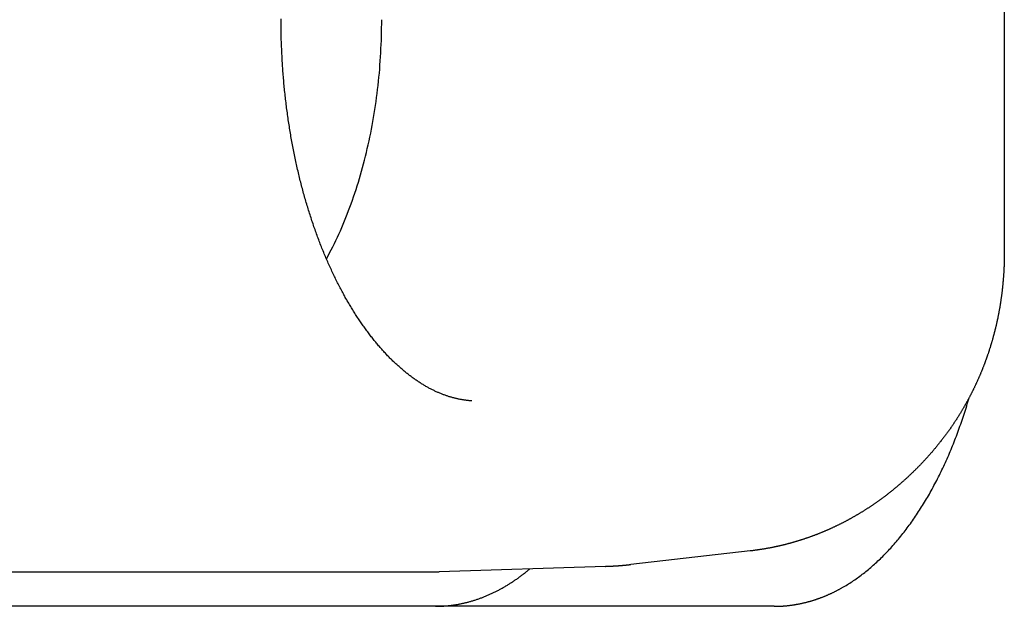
# Model space of a CAD drawing. Extents: x 637 to 3230, y 885 to 2745.
# Tile 144 of 151: x 3129 to 3143, y 2158 to 2166. Entities that reach past the tile are written whole.
import ezdxf

# ---------------------------------------------------------------- set-up
doc = ezdxf.new("R2010")
doc.units = 0
doc.layers.add('KF_GRAVIS_15_REAR', color=7, linetype='CONTINUOUS')

# ---------------------------------------------------------------- blocks, each defined once
blk = doc.blocks.new('KF_GRAVIS_15_REAR')
at = {"layer": 'KF_GRAVIS_15_REAR'}
for p, q in [((121.42679, -83.61682), (121.42679, -90.38318)), ((117.74409, -94.69744), (116.01489, -94.89401)), ((95.97783, -95), (113.18708, -95)), ((115.64939, -94.92069), (113.24066, -94.99913)), ((118.09108, -95.5), (97.40062, -95.5))]:
    blk.add_line(p, q, dxfattribs=at)
for points in [[(113.714, -92.5235, 0), (113.704, -92.5228, 0), (113.694, -92.522, 0), (113.684, -92.5212, 0), (113.674, -92.5203, 0), (113.663, -92.5193, 0), (113.653, -92.5182, 0), (113.643, -92.5171, 0), (113.633, -92.5159, 0), (113.623, -92.5146, 0), (113.613, -92.5132, 0), (113.603, -92.5117, 0), (113.593, -92.5102, 0), (113.582, -92.5086, 0), (113.572, -92.5069, 0), (113.562, -92.5051, 0), (113.552, -92.5033, 0), (113.541, -92.5013, 0), (113.531, -92.4993, 0), (113.521, -92.4972, 0), (113.511, -92.495, 0), (113.5, -92.4927, 0), (113.49, -92.4904, 0), (113.48, -92.488, 0), (113.469, -92.4855, 0), (113.459, -92.4829, 0), (113.449, -92.4802, 0), (113.438, -92.4774, 0), (113.428, -92.4746, 0), (113.418, -92.4716, 0), (113.407, -92.4686, 0), (113.397, -92.4655, 0), (113.386, -92.4623, 0), (113.376, -92.459, 0), (113.366, -92.4557, 0), (113.355, -92.4522, 0), (113.345, -92.4487, 0), (113.334, -92.445, 0), (113.324, -92.4413, 0), (113.313, -92.4375, 0), (113.303, -92.4336, 0), (113.292, -92.4297, 0), (113.282, -92.4256, 0), (113.271, -92.4214, 0), (113.261, -92.4172, 0), (113.25, -92.4129, 0), (113.24, -92.4084, 0), (113.229, -92.4039, 0), (113.218, -92.3993, 0), (113.208, -92.3946, 0), (113.197, -92.3898, 0), (113.187, -92.3849, 0), (113.176, -92.38, 0), (113.165, -92.3749, 0), (113.155, -92.3698, 0), (113.144, -92.3645, 0), (113.133, -92.3592, 0), (113.123, -92.3537, 0), (113.112, -92.3482, 0), (113.101, -92.3426, 0), (113.091, -92.3369, 0), (113.08, -92.331, 0), (113.069, -92.3251, 0), (113.059, -92.3191, 0), (113.048, -92.313, 0), (113.037, -92.3068, 0), (113.026, -92.3005, 0), (113.016, -92.2942, 0), (113.005, -92.2877, 0), (112.994, -92.2811, 0), (112.983, -92.2744, 0), (112.973, -92.2676, 0), (112.962, -92.2607, 0), (112.951, -92.2538, 0), (112.94, -92.2467, 0), (112.929, -92.2395, 0), (112.919, -92.2323, 0), (112.908, -92.2249, 0), (112.897, -92.2174, 0), (112.886, -92.2098, 0), (112.875, -92.2022, 0), (112.864, -92.1944, 0), (112.854, -92.1865, 0), (112.843, -92.1785, 0), (112.832, -92.1705, 0), (112.821, -92.1623, 0), (112.81, -92.154, 0), (112.799, -92.1456, 0), (112.788, -92.1371, 0), (112.777, -92.1285, 0), (112.766, -92.1198, 0), (112.755, -92.111, 0), (112.745, -92.1021, 0), (112.734, -92.0931, 0), (112.723, -92.084, 0), (112.712, -92.0748, 0), (112.701, -92.0655, 0), (112.69, -92.056, 0), (112.679, -92.0465, 0), (112.668, -92.0369, 0), (112.657, -92.0271, 0), (112.646, -92.0173, 0), (112.635, -92.0073, 0), (112.624, -91.9972, 0), (112.613, -91.987, 0), (112.602, -91.9767, 0), (112.591, -91.9664, 0), (112.58, -91.9559, 0), (112.569, -91.9453, 0), (112.558, -91.9346, 0), (112.547, -91.9237, 0), (112.536, -91.9128, 0), (112.525, -91.9018, 0), (112.514, -91.8907, 0), (112.503, -91.8794, 0), (112.492, -91.8681, 0), (112.482, -91.8567, 0), (112.471, -91.8451, 0), (112.46, -91.8335, 0), (112.449, -91.8217, 0), (112.438, -91.8099, 0), (112.427, -91.7979, 0), (112.416, -91.7859, 0), (112.406, -91.7737, 0), (112.395, -91.7615, 0), (112.384, -91.7491, 0), (112.373, -91.7366, 0), (112.362, -91.7241, 0), (112.352, -91.7114, 0), (112.341, -91.6986, 0), (112.33, -91.6858, 0), (112.319, -91.6728, 0), (112.309, -91.6597, 0), (112.298, -91.6466, 0), (112.287, -91.6333, 0), (112.277, -91.6199, 0), (112.266, -91.6065, 0), (112.255, -91.5929, 0), (112.245, -91.5792, 0), (112.234, -91.5655, 0), (112.224, -91.5516, 0), (112.213, -91.5376, 0), (112.203, -91.5236, 0), (112.192, -91.5094, 0), (112.182, -91.4951, 0), (112.171, -91.4808, 0), (112.161, -91.4663, 0), (112.15, -91.4518, 0), (112.14, -91.4371, 0), (112.13, -91.4224, 0), (112.119, -91.4076, 0), (112.109, -91.3926, 0), (112.099, -91.3776, 0), (112.088, -91.3625, 0), (112.078, -91.3472, 0), (112.068, -91.3319, 0), (112.058, -91.3165, 0), (112.048, -91.301, 0), (112.037, -91.2854, 0), (112.027, -91.2697, 0), (112.017, -91.2539, 0), (112.007, -91.238, 0), (111.997, -91.222, 0), (111.987, -91.2059, 0), (111.977, -91.1898, 0), (111.967, -91.1735, 0), (111.957, -91.1571, 0), (111.947, -91.1407, 0), (111.938, -91.1242, 0), (111.928, -91.1075, 0), (111.918, -91.0908, 0), (111.908, -91.074, 0), (111.899, -91.0571, 0), (111.889, -91.0401, 0), (111.879, -91.023, 0), (111.87, -91.0058, 0), (111.86, -90.9885, 0), (111.851, -90.9711, 0), (111.841, -90.9537, 0), (111.832, -90.9362, 0), (111.822, -90.9185, 0), (111.813, -90.9008, 0), (111.803, -90.883, 0), (111.794, -90.8651, 0), (111.785, -90.8471, 0), (111.776, -90.8291, 0), (111.766, -90.8109, 0), (111.757, -90.7927, 0), (111.748, -90.7744, 0), (111.739, -90.756, 0), (111.73, -90.7375, 0), (111.721, -90.719, 0), (111.712, -90.7003, 0), (111.703, -90.6816, 0), (111.694, -90.6628, 0), (111.685, -90.6439, 0), (111.677, -90.6249, 0), (111.668, -90.6059, 0), (111.659, -90.5868, 0), (111.65, -90.5676, 0), (111.642, -90.5483, 0), (111.633, -90.5289, 0), (111.625, -90.5095, 0), (111.616, -90.4899, 0), (111.608, -90.4703, 0), (111.599, -90.4507, 0), (111.591, -90.4309, 0), (111.582, -90.4111, 0), (111.574, -90.3912, 0), (111.566, -90.3712, 0), (111.558, -90.3512, 0), (111.55, -90.331, 0), (111.541, -90.3108, 0), (111.533, -90.2906, 0), (111.525, -90.2702, 0), (111.517, -90.2498, 0), (111.509, -90.2293, 0), (111.502, -90.2088, 0), (111.494, -90.1881, 0), (111.486, -90.1674, 0), (111.478, -90.1467, 0), (111.47, -90.1258, 0), (111.463, -90.1049, 0), (111.455, -90.0839, 0), (111.448, -90.0629, 0), (111.44, -90.0418, 0), (111.433, -90.0206, 0), (111.425, -89.9994, 0), (111.418, -89.9781, 0), (111.411, -89.9567, 0), (111.403, -89.9352, 0), (111.396, -89.9137, 0), (111.389, -89.8921, 0), (111.382, -89.8705, 0), (111.375, -89.8488, 0), (111.368, -89.827, 0), (111.361, -89.8052, 0), (111.354, -89.7833, 0), (111.347, -89.7614, 0), (111.34, -89.7393, 0), (111.334, -89.7173, 0), (111.327, -89.6951, 0), (111.32, -89.6729, 0), (111.314, -89.6507, 0), (111.307, -89.6284, 0), (111.301, -89.606, 0), (111.294, -89.5836, 0), (111.288, -89.5611, 0), (111.282, -89.5385, 0), (111.275, -89.5159, 0), (111.269, -89.4933, 0), (111.263, -89.4706, 0), (111.257, -89.4478, 0), (111.251, -89.425, 0), (111.245, -89.4021, 0), (111.239, -89.3792, 0), (111.233, -89.3562, 0), (111.227, -89.3332, 0), (111.222, -89.3101, 0), (111.216, -89.287, 0), (111.21, -89.2638, 0), (111.205, -89.2406, 0), (111.199, -89.2173, 0), (111.194, -89.1939, 0), (111.188, -89.1706, 0), (111.183, -89.1471, 0), (111.178, -89.1237, 0), (111.172, -89.1001, 0), (111.167, -89.0766, 0), (111.162, -89.053, 0), (111.157, -89.0293, 0), (111.152, -89.0056, 0), (111.147, -88.9819, 0), (111.142, -88.9581, 0), (111.137, -88.9342, 0), (111.133, -88.9104, 0), (111.128, -88.8865, 0), (111.123, -88.8625, 0), (111.119, -88.8385, 0), (111.114, -88.8145, 0), (111.11, -88.7904, 0), (111.105, -88.7663, 0), (111.101, -88.7421, 0), (111.096, -88.7179, 0), (111.092, -88.6937, 0), (111.088, -88.6694, 0), (111.084, -88.6451, 0), (111.08, -88.6208, 0), (111.076, -88.5964, 0), (111.072, -88.572, 0), (111.068, -88.5475, 0), (111.064, -88.5231, 0), (111.06, -88.4985, 0), (111.057, -88.474, 0), (111.053, -88.4494, 0), (111.049, -88.4248, 0), (111.046, -88.4002, 0), (111.042, -88.3755, 0), (111.039, -88.3508, 0), (111.036, -88.3261, 0), (111.032, -88.3013, 0), (111.029, -88.2765, 0), (111.026, -88.2517, 0), (111.023, -88.2269, 0), (111.02, -88.202, 0), (111.017, -88.1771, 0), (111.014, -88.1522, 0), (111.011, -88.1272, 0), (111.008, -88.1022, 0), (111.006, -88.0772, 0), (111.003, -88.0522, 0), (111, -88.0272, 0), (110.998, -88.0021, 0), (110.995, -87.977, 0), (110.993, -87.9519, 0), (110.99, -87.9268, 0), (110.988, -87.9016, 0), (110.986, -87.8764, 0), (110.984, -87.8512, 0), (110.982, -87.826, 0), (110.98, -87.8008, 0), (110.978, -87.7755, 0), (110.976, -87.7503, 0), (110.974, -87.725, 0), (110.972, -87.6997, 0), (110.97, -87.6744, 0), (110.969, -87.6491, 0), (110.967, -87.6237, 0), (110.966, -87.5984, 0), (110.964, -87.573, 0), (110.963, -87.5476, 0), (110.962, -87.5222, 0), (110.96, -87.4968, 0), (110.959, -87.4714, 0), (110.958, -87.446, 0), (110.957, -87.4206, 0), (110.956, -87.3951, 0), (110.955, -87.3697, 0), (110.954, -87.3442, 0), (110.953, -87.3187, 0), (110.952, -87.2933, 0), (110.952, -87.2678, 0), (110.951, -87.2423, 0), (110.95, -87.2168, 0), (110.95, -87.1913, 0), (110.95, -87.1658, 0), (110.949, -87.1403, 0), (110.949, -87.1148, 0), (110.949, -87.0893, 0), (110.948, -87.0638, 0), (110.948, -87.0383, 0), (110.948, -87.0128, 0), (110.948, -86.9872, 0)], [(111.605, -90.4658, 0), (111.629, -90.4224, 0), (111.652, -90.3785, 0), (111.675, -90.3342, 0), (111.698, -90.2894, 0), (111.721, -90.2441, 0), (111.743, -90.1983, 0), (111.765, -90.1521, 0), (111.786, -90.1054, 0), (111.807, -90.0583, 0), (111.828, -90.0108, 0), (111.848, -89.9628, 0), (111.869, -89.9144, 0), (111.888, -89.8655, 0), (111.908, -89.8163, 0), (111.927, -89.7667, 0), (111.946, -89.7166, 0), (111.964, -89.6662, 0), (111.983, -89.6154, 0), (112, -89.5642, 0), (112.018, -89.5127, 0), (112.035, -89.4608, 0), (112.052, -89.4085, 0), (112.068, -89.3559, 0), (112.084, -89.303, 0), (112.1, -89.2497, 0), (112.115, -89.1961, 0), (112.13, -89.1422, 0), (112.144, -89.088, 0), (112.158, -89.0335, 0), (112.172, -88.9786, 0), (112.185, -88.9236, 0), (112.198, -88.8682, 0), (112.211, -88.8126, 0), (112.223, -88.7567, 0), (112.235, -88.7005, 0), (112.247, -88.6441, 0), (112.258, -88.5875, 0), (112.269, -88.5307, 0), (112.279, -88.4736, 0), (112.289, -88.4163, 0), (112.298, -88.3588, 0), (112.307, -88.3012, 0), (112.316, -88.2433, 0), (112.324, -88.1853, 0), (112.332, -88.1271, 0), (112.34, -88.0687, 0), (112.347, -88.0102, 0), (112.354, -87.9515, 0), (112.36, -87.8927, 0), (112.366, -87.8337, 0), (112.372, -87.7747, 0), (112.377, -87.7155, 0), (112.381, -87.6563, 0), (112.386, -87.5969, 0), (112.39, -87.5375, 0), (112.393, -87.4779, 0), (112.396, -87.4183, 0), (112.399, -87.3587, 0), (112.401, -87.299, 0), (112.403, -87.2392, 0), (112.404, -87.1795, 0), (112.405, -87.1197, 0), (112.406, -87.0598, 0), (112.406, -87, 0)], [(121.427, -90.3832, 0), (121.427, -90.3911, 0), (121.427, -90.3989, 0), (121.427, -90.4068, 0), (121.427, -90.4147, 0), (121.427, -90.4225, 0), (121.427, -90.4304, 0), (121.426, -90.4383, 0), (121.426, -90.4461, 0), (121.426, -90.454, 0), (121.426, -90.4619, 0), (121.426, -90.4697, 0), (121.426, -90.4776, 0), (121.426, -90.4854, 0), (121.426, -90.4933, 0), (121.425, -90.5012, 0), (121.425, -90.509, 0), (121.425, -90.5169, 0), (121.425, -90.5248, 0), (121.424, -90.5326, 0), (121.424, -90.5405, 0), (121.424, -90.5483, 0), (121.424, -90.5562, 0), (121.423, -90.5641, 0), (121.423, -90.5719, 0), (121.423, -90.5798, 0), (121.422, -90.5876, 0), (121.422, -90.5955, 0), (121.422, -90.6033, 0), (121.421, -90.6112, 0), (121.421, -90.619, 0), (121.421, -90.6269, 0), (121.42, -90.6347, 0), (121.42, -90.6426, 0), (121.419, -90.6504, 0), (121.419, -90.6583, 0), (121.418, -90.6661, 0), (121.418, -90.674, 0), (121.417, -90.6818, 0), (121.417, -90.6897, 0), (121.416, -90.6975, 0), (121.416, -90.7054, 0), (121.415, -90.7132, 0), (121.415, -90.721, 0), (121.414, -90.7289, 0), (121.414, -90.7367, 0), (121.413, -90.7445, 0), (121.412, -90.7524, 0), (121.412, -90.7602, 0), (121.411, -90.768, 0), (121.41, -90.7759, 0), (121.41, -90.7837, 0), (121.409, -90.7915, 0), (121.408, -90.7994, 0), (121.408, -90.8072, 0), (121.407, -90.815, 0), (121.406, -90.8228, 0), (121.406, -90.8307, 0), (121.405, -90.8385, 0), (121.404, -90.8463, 0), (121.403, -90.8541, 0), (121.402, -90.8619, 0), (121.402, -90.8697, 0), (121.401, -90.8775, 0), (121.4, -90.8854, 0), (121.399, -90.8932, 0), (121.398, -90.901, 0), (121.397, -90.9088, 0), (121.397, -90.9166, 0), (121.396, -90.9244, 0), (121.395, -90.9322, 0), (121.394, -90.94, 0), (121.393, -90.9478, 0), (121.392, -90.9556, 0), (121.391, -90.9634, 0), (121.39, -90.9712, 0), (121.389, -90.979, 0), (121.388, -90.9867, 0), (121.387, -90.9945, 0), (121.386, -91.0023, 0), (121.385, -91.0101, 0), (121.384, -91.0179, 0), (121.383, -91.0257, 0), (121.382, -91.0334, 0), (121.381, -91.0412, 0), (121.379, -91.049, 0), (121.378, -91.0568, 0), (121.377, -91.0645, 0), (121.376, -91.0723, 0), (121.375, -91.0801, 0), (121.374, -91.0878, 0), (121.373, -91.0956, 0), (121.371, -91.1033, 0), (121.37, -91.1111, 0), (121.369, -91.1188, 0), (121.368, -91.1266, 0), (121.366, -91.1343, 0), (121.365, -91.1421, 0), (121.364, -91.1498, 0), (121.363, -91.1576, 0), (121.361, -91.1653, 0), (121.36, -91.173, 0), (121.359, -91.1808, 0), (121.357, -91.1885, 0), (121.356, -91.1962, 0), (121.354, -91.204, 0), (121.353, -91.2117, 0), (121.352, -91.2194, 0), (121.35, -91.2271, 0), (121.349, -91.2348, 0), (121.347, -91.2426, 0), (121.346, -91.2503, 0), (121.344, -91.258, 0), (121.343, -91.2657, 0), (121.341, -91.2734, 0), (121.34, -91.2811, 0), (121.338, -91.2888, 0), (121.337, -91.2965, 0), (121.335, -91.3042, 0), (121.334, -91.3119, 0), (121.332, -91.3195, 0), (121.331, -91.3272, 0), (121.329, -91.3349, 0), (121.327, -91.3426, 0), (121.326, -91.3503, 0), (121.324, -91.3579, 0), (121.322, -91.3656, 0), (121.321, -91.3733, 0), (121.319, -91.3809, 0), (121.317, -91.3886, 0), (121.316, -91.3962, 0), (121.314, -91.4039, 0), (121.312, -91.4116, 0), (121.31, -91.4192, 0), (121.309, -91.4268, 0), (121.307, -91.4345, 0), (121.305, -91.4421, 0), (121.303, -91.4498, 0), (121.301, -91.4574, 0), (121.3, -91.465, 0), (121.298, -91.4726, 0), (121.296, -91.4803, 0), (121.294, -91.4879, 0), (121.292, -91.4955, 0), (121.29, -91.5031, 0), (121.288, -91.5107, 0), (121.286, -91.5183, 0), (121.284, -91.5259, 0), (121.282, -91.5335, 0), (121.28, -91.5411, 0), (121.279, -91.5487, 0), (121.277, -91.5563, 0), (121.275, -91.5639, 0), (121.272, -91.5714, 0), (121.27, -91.579, 0), (121.268, -91.5866, 0), (121.266, -91.5941, 0), (121.264, -91.6017, 0), (121.262, -91.6093, 0), (121.26, -91.6168, 0), (121.258, -91.6244, 0), (121.256, -91.6319, 0), (121.254, -91.6395, 0), (121.252, -91.647, 0), (121.249, -91.6545, 0), (121.247, -91.6621, 0), (121.245, -91.6696, 0), (121.243, -91.6771, 0), (121.241, -91.6847, 0), (121.238, -91.6922, 0), (121.236, -91.6997, 0), (121.234, -91.7072, 0), (121.232, -91.7147, 0), (121.229, -91.7222, 0), (121.227, -91.7297, 0), (121.225, -91.7372, 0), (121.222, -91.7447, 0), (121.22, -91.7522, 0), (121.218, -91.7596, 0), (121.215, -91.7671, 0), (121.213, -91.7746, 0), (121.21, -91.782, 0), (121.208, -91.7895, 0), (121.206, -91.797, 0), (121.203, -91.8044, 0), (121.201, -91.8119, 0), (121.198, -91.8193, 0), (121.196, -91.8267, 0), (121.193, -91.8342, 0), (121.191, -91.8416, 0), (121.188, -91.849, 0), (121.186, -91.8565, 0), (121.183, -91.8639, 0), (121.181, -91.8713, 0), (121.178, -91.8787, 0), (121.175, -91.8861, 0), (121.173, -91.8935, 0), (121.17, -91.9009, 0), (121.168, -91.9083, 0), (121.165, -91.9157, 0), (121.162, -91.923, 0), (121.16, -91.9304, 0), (121.157, -91.9378, 0), (121.154, -91.9452, 0), (121.152, -91.9525, 0), (121.149, -91.9599, 0), (121.146, -91.9672, 0), (121.143, -91.9746, 0), (121.141, -91.9819, 0), (121.138, -91.9892, 0), (121.135, -91.9966, 0), (121.132, -92.0039, 0), (121.13, -92.0112, 0), (121.127, -92.0185, 0), (121.124, -92.0258, 0), (121.121, -92.0331, 0), (121.118, -92.0404, 0), (121.115, -92.0477, 0), (121.112, -92.055, 0), (121.109, -92.0623, 0), (121.107, -92.0696, 0), (121.104, -92.0768, 0), (121.101, -92.0841, 0), (121.098, -92.0914, 0), (121.095, -92.0986, 0), (121.092, -92.1059, 0), (121.089, -92.1131, 0), (121.086, -92.1204, 0), (121.083, -92.1276, 0), (121.08, -92.1348, 0), (121.077, -92.1421, 0), (121.074, -92.1493, 0), (121.071, -92.1565, 0), (121.067, -92.1637, 0), (121.064, -92.1709, 0), (121.061, -92.1781, 0), (121.058, -92.1853, 0), (121.055, -92.1925, 0), (121.052, -92.1996, 0), (121.049, -92.2068, 0), (121.045, -92.214, 0), (121.042, -92.2211, 0), (121.039, -92.2283, 0), (121.036, -92.2354, 0), (121.033, -92.2426, 0), (121.029, -92.2497, 0), (121.026, -92.2568, 0), (121.023, -92.264, 0), (121.02, -92.2711, 0), (121.016, -92.2782, 0), (121.013, -92.2853, 0), (121.01, -92.2924, 0), (121.006, -92.2995, 0), (121.003, -92.3066, 0), (121, -92.3137, 0), (120.996, -92.3207, 0), (120.993, -92.3278, 0), (120.989, -92.3349, 0), (120.986, -92.3419, 0), (120.983, -92.349, 0), (120.979, -92.356, 0), (120.976, -92.3631, 0), (120.972, -92.3701, 0), (120.969, -92.3771, 0), (120.965, -92.3841, 0), (120.962, -92.3911, 0), (120.958, -92.3982, 0), (120.955, -92.4052, 0), (120.951, -92.4121, 0), (120.948, -92.4191, 0), (120.944, -92.4261, 0), (120.941, -92.4331, 0), (120.937, -92.44, 0), (120.933, -92.447, 0), (120.93, -92.454, 0), (120.926, -92.4609, 0), (120.922, -92.4678, 0), (120.919, -92.4748, 0), (120.915, -92.4817, 0), (120.911, -92.4886, 0), (120.908, -92.4955, 0), (120.904, -92.5024, 0), (120.9, -92.5093, 0), (120.897, -92.5162, 0), (120.893, -92.5231, 0), (120.889, -92.53, 0), (120.885, -92.5369, 0), (120.881, -92.5437, 0), (120.878, -92.5506, 0), (120.874, -92.5574, 0), (120.87, -92.5643, 0), (120.866, -92.5711, 0), (120.862, -92.5779, 0), (120.858, -92.5848, 0), (120.855, -92.5916, 0), (120.851, -92.5984, 0), (120.847, -92.6052, 0), (120.843, -92.612, 0), (120.839, -92.6188, 0), (120.835, -92.6255, 0), (120.831, -92.6323, 0), (120.827, -92.6391, 0), (120.823, -92.6458, 0), (120.819, -92.6526, 0), (120.815, -92.6593, 0), (120.811, -92.6661, 0), (120.807, -92.6728, 0), (120.803, -92.6795, 0), (120.799, -92.6862, 0), (120.795, -92.6929, 0), (120.791, -92.6996, 0), (120.787, -92.7063, 0), (120.783, -92.713, 0), (120.779, -92.7197, 0), (120.775, -92.7263, 0), (120.77, -92.733, 0), (120.766, -92.7396, 0), (120.762, -92.7463, 0), (120.758, -92.7529, 0), (120.754, -92.7595, 0), (120.75, -92.7661, 0), (120.745, -92.7728, 0), (120.741, -92.7794, 0), (120.737, -92.786, 0), (120.733, -92.7925, 0), (120.728, -92.7991, 0), (120.724, -92.8057, 0), (120.72, -92.8123, 0), (120.715, -92.8188, 0), (120.711, -92.8254, 0), (120.707, -92.8319, 0), (120.703, -92.8384, 0), (120.698, -92.845, 0), (120.694, -92.8515, 0), (120.689, -92.858, 0), (120.685, -92.8645, 0), (120.681, -92.871, 0), (120.676, -92.8774, 0), (120.672, -92.8839, 0), (120.667, -92.8904, 0), (120.663, -92.8968, 0), (120.658, -92.9033, 0), (120.654, -92.9097, 0), (120.65, -92.9162, 0), (120.645, -92.9226, 0), (120.641, -92.929, 0), (120.636, -92.9354, 0), (120.632, -92.9418, 0), (120.627, -92.9482, 0), (120.622, -92.9546, 0), (120.618, -92.961, 0), (120.613, -92.9673, 0), (120.609, -92.9737, 0), (120.604, -92.98, 0), (120.599, -92.9864, 0), (120.595, -92.9927, 0), (120.59, -92.999, 0), (120.586, -93.0053, 0), (120.581, -93.0116, 0), (120.576, -93.0179, 0), (120.572, -93.0242, 0), (120.567, -93.0305, 0), (120.562, -93.0368, 0), (120.557, -93.043, 0), (120.553, -93.0493, 0), (120.548, -93.0555, 0), (120.543, -93.0618, 0), (120.538, -93.068, 0), (120.534, -93.0742, 0), (120.529, -93.0804, 0), (120.524, -93.0866, 0), (120.519, -93.0928, 0), (120.514, -93.099, 0), (120.51, -93.1051, 0), (120.505, -93.1113, 0), (120.5, -93.1175, 0), (120.495, -93.1236, 0), (120.49, -93.1297, 0), (120.485, -93.1359, 0), (120.48, -93.142, 0), (120.476, -93.1481, 0), (120.471, -93.1542, 0), (120.466, -93.1603, 0), (120.461, -93.1663, 0)], [(119.079, -95.2288, 0), (119.098, -95.2182, 0), (119.116, -95.2074, 0), (119.135, -95.1964, 0), (119.153, -95.1852, 0), (119.171, -95.1738, 0), (119.189, -95.1623, 0), (119.208, -95.1505, 0), (119.226, -95.1385, 0), (119.244, -95.1263, 0), (119.262, -95.1139, 0), (119.28, -95.1014, 0), (119.298, -95.0886, 0), (119.316, -95.0757, 0), (119.334, -95.0625, 0), (119.352, -95.0492, 0), (119.37, -95.0357, 0), (119.387, -95.0219, 0), (119.405, -95.008, 0), (119.423, -94.9939, 0), (119.44, -94.9797, 0), (119.458, -94.9652, 0), (119.475, -94.9505, 0), (119.493, -94.9357, 0), (119.51, -94.9206, 0), (119.528, -94.9054, 0), (119.545, -94.89, 0), (119.562, -94.8744, 0), (119.579, -94.8586, 0), (119.597, -94.8426, 0), (119.614, -94.8265, 0), (119.631, -94.8101, 0), (119.648, -94.7936, 0), (119.665, -94.7769, 0), (119.681, -94.76, 0), (119.698, -94.743, 0), (119.715, -94.7257, 0), (119.732, -94.7083, 0), (119.748, -94.6907, 0), (119.765, -94.6729, 0), (119.781, -94.655, 0), (119.798, -94.6369, 0), (119.814, -94.6186, 0), (119.83, -94.6001, 0), (119.846, -94.5814, 0), (119.863, -94.5626, 0), (119.879, -94.5436, 0), (119.895, -94.5244, 0), (119.911, -94.5051, 0), (119.927, -94.4855, 0), (119.942, -94.4659, 0), (119.958, -94.446, 0), (119.974, -94.426, 0), (119.989, -94.4058, 0), (120.005, -94.3854, 0), (120.02, -94.3649, 0), (120.036, -94.3442, 0), (120.051, -94.3233, 0), (120.066, -94.3023, 0), (120.081, -94.2811, 0), (120.097, -94.2598, 0), (120.112, -94.2383, 0), (120.126, -94.2166, 0), (120.141, -94.1948, 0), (120.156, -94.1728, 0), (120.171, -94.1506, 0), (120.185, -94.1283, 0), (120.2, -94.1059, 0), (120.214, -94.0833, 0), (120.229, -94.0605, 0), (120.243, -94.0376, 0), (120.257, -94.0145, 0), (120.272, -93.9913, 0), (120.286, -93.9679, 0), (120.3, -93.9443, 0), (120.313, -93.9207, 0), (120.327, -93.8968, 0), (120.341, -93.8728, 0), (120.355, -93.8487, 0), (120.368, -93.8245, 0), (120.382, -93.8, 0), (120.395, -93.7755, 0), (120.408, -93.7508, 0), (120.422, -93.7259, 0), (120.435, -93.7009, 0), (120.448, -93.6758, 0), (120.461, -93.6505, 0), (120.473, -93.6251, 0), (120.486, -93.5996, 0), (120.499, -93.5739, 0), (120.511, -93.5481, 0), (120.524, -93.5221, 0), (120.536, -93.4961, 0), (120.549, -93.4698, 0), (120.561, -93.4435, 0), (120.573, -93.417, 0), (120.585, -93.3904, 0), (120.597, -93.3637, 0), (120.609, -93.3368, 0), (120.621, -93.3098, 0), (120.632, -93.2827, 0), (120.644, -93.2554, 0), (120.655, -93.2281, 0), (120.667, -93.2006, 0), (120.678, -93.173, 0), (120.689, -93.1453, 0), (120.7, -93.1174, 0), (120.711, -93.0894, 0), (120.722, -93.0614, 0), (120.733, -93.0332, 0), (120.743, -93.0048, 0), (120.754, -92.9764, 0), (120.764, -92.9479, 0), (120.775, -92.9192, 0), (120.785, -92.8904, 0), (120.795, -92.8616, 0), (120.805, -92.8326, 0), (120.815, -92.8035, 0), (120.825, -92.7743, 0), (120.835, -92.745, 0), (120.844, -92.7156, 0), (120.854, -92.6861, 0), (120.863, -92.6565, 0), (120.873, -92.6268, 0), (120.882, -92.5969, 0), (120.891, -92.567, 0), (120.9, -92.537, 0), (120.909, -92.5069, 0), (120.918, -92.4767, 0)], [(120.461, -93.1663, 0), (120.455, -93.1728, 0), (120.45, -93.1793, 0), (120.445, -93.1857, 0), (120.439, -93.1922, 0), (120.434, -93.1986, 0), (120.429, -93.2051, 0), (120.423, -93.2115, 0), (120.418, -93.2179, 0), (120.413, -93.2243, 0), (120.407, -93.2307, 0), (120.402, -93.2371, 0), (120.396, -93.2434, 0), (120.391, -93.2498, 0), (120.386, -93.2561, 0), (120.38, -93.2625, 0), (120.375, -93.2688, 0), (120.369, -93.2751, 0), (120.364, -93.2814, 0), (120.358, -93.2877, 0), (120.353, -93.294, 0), (120.347, -93.3003, 0), (120.342, -93.3066, 0), (120.336, -93.3128, 0), (120.331, -93.3191, 0), (120.325, -93.3253, 0), (120.319, -93.3315, 0), (120.314, -93.3377, 0), (120.308, -93.344, 0), (120.303, -93.3501, 0), (120.297, -93.3563, 0), (120.291, -93.3625, 0), (120.286, -93.3687, 0), (120.28, -93.3748, 0), (120.274, -93.381, 0), (120.269, -93.3871, 0), (120.263, -93.3932, 0), (120.257, -93.3993, 0), (120.252, -93.4054, 0), (120.246, -93.4115, 0), (120.24, -93.4176, 0), (120.234, -93.4237, 0), (120.229, -93.4297, 0), (120.223, -93.4358, 0), (120.217, -93.4418, 0), (120.211, -93.4478, 0), (120.206, -93.4539, 0), (120.2, -93.4599, 0), (120.194, -93.4658, 0), (120.188, -93.4718, 0), (120.182, -93.4778, 0), (120.176, -93.4838, 0), (120.171, -93.4897, 0), (120.165, -93.4956, 0), (120.159, -93.5016, 0), (120.153, -93.5075, 0), (120.147, -93.5134, 0), (120.141, -93.5193, 0), (120.135, -93.5252, 0), (120.129, -93.531, 0), (120.123, -93.5369, 0), (120.117, -93.5428, 0), (120.111, -93.5486, 0), (120.105, -93.5544, 0), (120.099, -93.5602, 0), (120.093, -93.566, 0), (120.087, -93.5718, 0), (120.081, -93.5776, 0), (120.075, -93.5834, 0), (120.069, -93.5891, 0), (120.063, -93.5949, 0), (120.057, -93.6006, 0), (120.051, -93.6063, 0), (120.045, -93.612, 0), (120.039, -93.6177, 0), (120.033, -93.6234, 0), (120.027, -93.6291, 0), (120.021, -93.6348, 0), (120.014, -93.6404, 0), (120.008, -93.6461, 0), (120.002, -93.6517, 0), (119.996, -93.6573, 0), (119.99, -93.6629, 0), (119.984, -93.6685, 0), (119.977, -93.6741, 0), (119.971, -93.6797, 0), (119.965, -93.6852, 0), (119.959, -93.6908, 0), (119.952, -93.6963, 0), (119.946, -93.7018, 0), (119.94, -93.7073, 0), (119.934, -93.7128, 0), (119.927, -93.7183, 0), (119.921, -93.7238, 0), (119.915, -93.7293, 0), (119.908, -93.7347, 0), (119.902, -93.7402, 0), (119.896, -93.7456, 0), (119.889, -93.751, 0), (119.883, -93.7564, 0), (119.877, -93.7618, 0), (119.87, -93.7672, 0), (119.864, -93.7725, 0), (119.857, -93.7779, 0), (119.851, -93.7832, 0), (119.845, -93.7886, 0), (119.838, -93.7939, 0), (119.832, -93.7992, 0), (119.825, -93.8045, 0), (119.819, -93.8097, 0), (119.812, -93.815, 0), (119.806, -93.8203, 0), (119.799, -93.8255, 0), (119.793, -93.8307, 0), (119.786, -93.8359, 0), (119.78, -93.8411, 0), (119.773, -93.8463, 0), (119.767, -93.8515, 0), (119.76, -93.8567, 0), (119.754, -93.8618, 0), (119.747, -93.867, 0), (119.741, -93.8721, 0), (119.734, -93.8772, 0), (119.727, -93.8823, 0), (119.721, -93.8874, 0), (119.714, -93.8925, 0), (119.707, -93.8975, 0), (119.701, -93.9026, 0), (119.694, -93.9076, 0), (119.687, -93.9126, 0), (119.681, -93.9176, 0), (119.674, -93.9226, 0), (119.667, -93.9276, 0), (119.661, -93.9326, 0), (119.654, -93.9375, 0), (119.647, -93.9425, 0), (119.641, -93.9474, 0), (119.634, -93.9523, 0), (119.627, -93.9572, 0), (119.62, -93.9621, 0), (119.614, -93.967, 0), (119.607, -93.9719, 0), (119.6, -93.9767, 0), (119.593, -93.9815, 0), (119.586, -93.9864, 0), (119.58, -93.9912, 0), (119.573, -93.996, 0), (119.566, -94.0007, 0), (119.559, -94.0055, 0), (119.552, -94.0103, 0), (119.545, -94.015, 0), (119.538, -94.0197, 0), (119.532, -94.0245, 0), (119.525, -94.0292, 0), (119.518, -94.0338, 0), (119.511, -94.0385, 0), (119.504, -94.0432, 0), (119.497, -94.0478, 0), (119.49, -94.0524, 0), (119.483, -94.0571, 0), (119.476, -94.0617, 0), (119.469, -94.0663, 0), (119.462, -94.0708, 0), (119.455, -94.0754, 0), (119.448, -94.0799, 0), (119.441, -94.0845, 0), (119.434, -94.089, 0), (119.427, -94.0935, 0), (119.42, -94.098, 0), (119.413, -94.1025, 0), (119.406, -94.1069, 0), (119.399, -94.1114, 0), (119.392, -94.1158, 0), (119.385, -94.1202, 0), (119.378, -94.1246, 0), (119.371, -94.129, 0), (119.364, -94.1334, 0), (119.357, -94.1378, 0), (119.349, -94.1421, 0), (119.342, -94.1465, 0), (119.335, -94.1508, 0), (119.328, -94.1551, 0), (119.321, -94.1594, 0), (119.314, -94.1637, 0), (119.307, -94.1679, 0), (119.299, -94.1722, 0), (119.292, -94.1764, 0), (119.285, -94.1806, 0), (119.278, -94.1848, 0), (119.271, -94.189, 0), (119.263, -94.1932, 0), (119.256, -94.1974, 0), (119.249, -94.2015, 0), (119.242, -94.2056, 0), (119.234, -94.2098, 0), (119.227, -94.2139, 0), (119.22, -94.2179, 0), (119.213, -94.222, 0), (119.205, -94.2261, 0), (119.198, -94.2301, 0), (119.191, -94.2341, 0), (119.183, -94.2382, 0), (119.176, -94.2422, 0), (119.169, -94.2461, 0), (119.161, -94.2501, 0), (119.154, -94.2541, 0), (119.147, -94.258, 0), (119.139, -94.2619, 0), (119.132, -94.2658, 0), (119.124, -94.2697, 0), (119.117, -94.2736, 0), (119.11, -94.2775, 0), (119.102, -94.2813, 0), (119.095, -94.2851, 0), (119.087, -94.2889, 0), (119.08, -94.2927, 0), (119.073, -94.2965, 0), (119.065, -94.3003, 0), (119.058, -94.3041, 0), (119.05, -94.3078, 0), (119.043, -94.3115, 0), (119.035, -94.3152, 0), (119.028, -94.3189, 0), (119.02, -94.3226, 0), (119.013, -94.3263, 0), (119.005, -94.3299, 0), (118.998, -94.3335, 0), (118.99, -94.3372, 0), (118.983, -94.3408, 0), (118.975, -94.3443, 0), (118.968, -94.3479, 0), (118.96, -94.3515, 0), (118.953, -94.355, 0), (118.945, -94.3585, 0), (118.937, -94.362, 0), (118.93, -94.3655, 0), (118.922, -94.369, 0), (118.915, -94.3725, 0), (118.907, -94.3759, 0), (118.899, -94.3793, 0), (118.892, -94.3827, 0), (118.884, -94.3861, 0), (118.877, -94.3895, 0), (118.869, -94.3929, 0), (118.861, -94.3962, 0), (118.854, -94.3996, 0), (118.846, -94.4029, 0), (118.838, -94.4062, 0), (118.831, -94.4095, 0), (118.823, -94.4127, 0), (118.815, -94.416, 0), (118.808, -94.4192, 0), (118.8, -94.4224, 0), (118.792, -94.4256, 0), (118.784, -94.4288, 0), (118.777, -94.432, 0), (118.769, -94.4351, 0), (118.761, -94.4383, 0), (118.753, -94.4414, 0), (118.746, -94.4445, 0), (118.738, -94.4476, 0), (118.73, -94.4507, 0), (118.722, -94.4537, 0), (118.715, -94.4568, 0), (118.707, -94.4598, 0), (118.699, -94.4628, 0), (118.691, -94.4658, 0), (118.683, -94.4688, 0), (118.676, -94.4717, 0), (118.668, -94.4747, 0), (118.66, -94.4776, 0), (118.652, -94.4805, 0), (118.644, -94.4834, 0), (118.637, -94.4863, 0), (118.629, -94.4891, 0), (118.621, -94.492, 0), (118.613, -94.4948, 0), (118.605, -94.4976, 0), (118.597, -94.5004, 0), (118.589, -94.5032, 0), (118.581, -94.5059, 0), (118.574, -94.5087, 0), (118.566, -94.5114, 0), (118.558, -94.5141, 0), (118.55, -94.5168, 0), (118.542, -94.5195, 0), (118.534, -94.5221, 0), (118.526, -94.5248, 0), (118.518, -94.5274, 0), (118.51, -94.53, 0), (118.502, -94.5326, 0), (118.494, -94.5352, 0), (118.486, -94.5377, 0), (118.478, -94.5403, 0), (118.47, -94.5428, 0), (118.463, -94.5453, 0), (118.455, -94.5478, 0), (118.447, -94.5503, 0), (118.439, -94.5527, 0), (118.431, -94.5551, 0), (118.423, -94.5576, 0), (118.415, -94.56, 0), (118.407, -94.5624, 0), (118.399, -94.5647, 0), (118.391, -94.5671, 0), (118.383, -94.5694, 0), (118.375, -94.5717, 0), (118.366, -94.574, 0), (118.358, -94.5763, 0), (118.35, -94.5786, 0), (118.342, -94.5808, 0), (118.334, -94.5831, 0), (118.326, -94.5853, 0), (118.318, -94.5875, 0), (118.31, -94.5897, 0), (118.302, -94.5918, 0), (118.294, -94.594, 0), (118.286, -94.5961, 0), (118.278, -94.5982, 0), (118.27, -94.6003, 0), (118.262, -94.6024, 0), (118.254, -94.6044, 0), (118.245, -94.6065, 0), (118.237, -94.6085, 0), (118.229, -94.6105, 0), (118.221, -94.6125, 0), (118.213, -94.6144, 0), (118.205, -94.6164, 0), (118.197, -94.6183, 0), (118.189, -94.6203, 0), (118.18, -94.6222, 0), (118.172, -94.624, 0), (118.164, -94.6259, 0), (118.156, -94.6277, 0), (118.148, -94.6296, 0), (118.14, -94.6314, 0), (118.132, -94.6332, 0), (118.123, -94.635, 0), (118.115, -94.6367, 0), (118.107, -94.6385, 0), (118.099, -94.6402, 0), (118.091, -94.6419, 0), (118.082, -94.6436, 0), (118.074, -94.6453, 0), (118.066, -94.6469, 0), (118.058, -94.6485, 0), (118.05, -94.6502, 0), (118.041, -94.6518, 0), (118.033, -94.6533, 0), (118.025, -94.6549, 0), (118.017, -94.6565, 0), (118.009, -94.658, 0), (118, -94.6595, 0), (117.992, -94.661, 0), (117.984, -94.6625, 0), (117.976, -94.6639, 0), (117.967, -94.6654, 0), (117.959, -94.6668, 0), (117.951, -94.6682, 0), (117.943, -94.6696, 0), (117.935, -94.6709, 0), (117.926, -94.6723, 0), (117.918, -94.6736, 0), (117.91, -94.6749, 0), (117.902, -94.6762, 0), (117.893, -94.6775, 0), (117.885, -94.6788, 0), (117.877, -94.68, 0), (117.868, -94.6812, 0), (117.86, -94.6824, 0), (117.852, -94.6836, 0), (117.844, -94.6848, 0), (117.835, -94.686, 0), (117.827, -94.6871, 0), (117.819, -94.6882, 0), (117.81, -94.6893, 0), (117.802, -94.6904, 0), (117.794, -94.6914, 0), (117.786, -94.6925, 0), (117.777, -94.6935, 0), (117.769, -94.6945, 0), (117.761, -94.6955, 0), (117.752, -94.6965, 0), (117.744, -94.6974, 0)], [(113.186, -95.5, 0), (113.197, -95.5, 0), (113.208, -95.4999, 0), (113.219, -95.4997, 0), (113.23, -95.4995, 0), (113.241, -95.4992, 0), (113.252, -95.4988, 0), (113.263, -95.4983, 0), (113.274, -95.4978, 0), (113.286, -95.4973, 0), (113.297, -95.4966, 0), (113.308, -95.4959, 0), (113.319, -95.4951, 0), (113.33, -95.4943, 0), (113.341, -95.4934, 0), (113.352, -95.4924, 0), (113.363, -95.4914, 0), (113.374, -95.4903, 0), (113.385, -95.4891, 0), (113.396, -95.4878, 0), (113.407, -95.4865, 0), (113.418, -95.4851, 0), (113.429, -95.4837, 0), (113.44, -95.4822, 0), (113.451, -95.4806, 0), (113.462, -95.4789, 0), (113.473, -95.4772, 0), (113.484, -95.4754, 0), (113.495, -95.4736, 0), (113.506, -95.4716, 0), (113.517, -95.4697, 0), (113.528, -95.4676, 0), (113.539, -95.4655, 0), (113.55, -95.4633, 0), (113.561, -95.461, 0), (113.572, -95.4587, 0), (113.583, -95.4563, 0), (113.594, -95.4539, 0), (113.605, -95.4513, 0), (113.616, -95.4488, 0), (113.627, -95.4461, 0), (113.638, -95.4434, 0), (113.649, -95.4406, 0), (113.659, -95.4377, 0), (113.67, -95.4348, 0), (113.681, -95.4318, 0), (113.692, -95.4288, 0), (113.703, -95.4256, 0), (113.714, -95.4224, 0), (113.725, -95.4192, 0), (113.736, -95.4159, 0), (113.747, -95.4125, 0), (113.758, -95.409, 0), (113.768, -95.4055, 0), (113.779, -95.4019, 0), (113.79, -95.3982, 0), (113.801, -95.3945, 0), (113.812, -95.3907, 0), (113.823, -95.3869, 0), (113.833, -95.383, 0), (113.844, -95.379, 0), (113.855, -95.3749, 0), (113.866, -95.3708, 0), (113.877, -95.3666, 0), (113.887, -95.3624, 0), (113.898, -95.3581, 0), (113.909, -95.3537, 0), (113.92, -95.3492, 0), (113.93, -95.3447, 0), (113.941, -95.3401, 0), (113.952, -95.3355, 0), (113.963, -95.3308, 0), (113.973, -95.326, 0), (113.984, -95.3212, 0), (113.995, -95.3163, 0), (114.005, -95.3113, 0), (114.016, -95.3063, 0), (114.027, -95.3012, 0), (114.037, -95.296, 0), (114.048, -95.2908, 0), (114.059, -95.2855, 0), (114.069, -95.2801, 0), (114.08, -95.2747, 0), (114.09, -95.2692, 0), (114.101, -95.2636, 0), (114.112, -95.258, 0), (114.122, -95.2523, 0), (114.133, -95.2466, 0), (114.143, -95.2408, 0), (114.154, -95.2349, 0), (114.164, -95.2289, 0), (114.175, -95.2229, 0), (114.185, -95.2169, 0), (114.196, -95.2107, 0), (114.206, -95.2045, 0), (114.217, -95.1983, 0), (114.227, -95.192, 0), (114.237, -95.1856, 0), (114.248, -95.1791, 0), (114.258, -95.1726, 0), (114.269, -95.166, 0), (114.279, -95.1594, 0), (114.289, -95.1527, 0), (114.3, -95.1459, 0), (114.31, -95.1391, 0), (114.32, -95.1322, 0), (114.331, -95.1252, 0), (114.341, -95.1182, 0), (114.351, -95.1111, 0), (114.362, -95.104, 0), (114.372, -95.0967, 0), (114.382, -95.0895, 0), (114.392, -95.0821, 0), (114.402, -95.0747, 0), (114.413, -95.0673, 0), (114.423, -95.0598, 0), (114.433, -95.0522, 0), (114.443, -95.0445, 0), (114.453, -95.0368, 0), (114.463, -95.0291, 0), (114.473, -95.0212, 0), (114.484, -95.0133, 0), (114.494, -95.0054, 0), (114.504, -94.9974, 0), (114.514, -94.9893, 0), (114.524, -94.9812, 0), (114.534, -94.973, 0), (114.544, -94.9647, 0), (114.554, -94.9564, 0)], [(113.187, -95, 0), (113.188, -95, 0), (113.188, -95, 0), (113.188, -95, 0), (113.189, -95, 0), (113.189, -95, 0), (113.19, -95, 0), (113.19, -95, 0), (113.19, -95, 0), (113.191, -95, 0), (113.191, -95, 0), (113.192, -95, 0), (113.192, -95, 0), (113.193, -95, 0), (113.193, -95, 0), (113.193, -95, 0), (113.194, -95, 0), (113.194, -95, 0), (113.195, -95, 0), (113.195, -95, 0), (113.195, -95, 0), (113.196, -95, 0), (113.196, -95, 0), (113.197, -95, 0), (113.197, -95, 0), (113.198, -95, 0), (113.198, -95, 0), (113.198, -95, 0), (113.199, -95, 0), (113.199, -95, 0), (113.2, -95, 0), (113.2, -94.9999, 0), (113.2, -94.9999, 0), (113.201, -94.9999, 0), (113.201, -94.9999, 0), (113.202, -94.9999, 0), (113.202, -94.9999, 0), (113.203, -94.9999, 0), (113.203, -94.9999, 0), (113.203, -94.9999, 0), (113.204, -94.9999, 0), (113.204, -94.9999, 0), (113.205, -94.9999, 0), (113.205, -94.9999, 0), (113.205, -94.9999, 0), (113.206, -94.9999, 0), (113.206, -94.9999, 0), (113.207, -94.9999, 0), (113.207, -94.9999, 0), (113.208, -94.9999, 0), (113.208, -94.9999, 0), (113.208, -94.9999, 0), (113.209, -94.9999, 0), (113.209, -94.9999, 0), (113.21, -94.9998, 0), (113.21, -94.9998, 0), (113.211, -94.9998, 0), (113.211, -94.9998, 0), (113.211, -94.9998, 0), (113.212, -94.9998, 0), (113.212, -94.9998, 0), (113.213, -94.9998, 0), (113.213, -94.9998, 0), (113.213, -94.9998, 0), (113.214, -94.9998, 0), (113.214, -94.9998, 0), (113.215, -94.9998, 0), (113.215, -94.9998, 0), (113.216, -94.9998, 0), (113.216, -94.9997, 0), (113.216, -94.9997, 0), (113.217, -94.9997, 0), (113.217, -94.9997, 0), (113.218, -94.9997, 0), (113.218, -94.9997, 0), (113.218, -94.9997, 0), (113.219, -94.9997, 0), (113.219, -94.9997, 0), (113.22, -94.9997, 0), (113.22, -94.9997, 0), (113.221, -94.9997, 0), (113.221, -94.9997, 0), (113.221, -94.9996, 0), (113.222, -94.9996, 0), (113.222, -94.9996, 0), (113.223, -94.9996, 0), (113.223, -94.9996, 0), (113.223, -94.9996, 0), (113.224, -94.9996, 0), (113.224, -94.9996, 0), (113.225, -94.9996, 0), (113.225, -94.9996, 0), (113.226, -94.9995, 0), (113.226, -94.9995, 0), (113.226, -94.9995, 0), (113.227, -94.9995, 0), (113.227, -94.9995, 0), (113.228, -94.9995, 0), (113.228, -94.9995, 0), (113.229, -94.9995, 0), (113.229, -94.9995, 0), (113.229, -94.9995, 0), (113.23, -94.9994, 0), (113.23, -94.9994, 0), (113.231, -94.9994, 0), (113.231, -94.9994, 0), (113.231, -94.9994, 0), (113.232, -94.9994, 0), (113.232, -94.9994, 0), (113.233, -94.9994, 0), (113.233, -94.9994, 0), (113.234, -94.9993, 0), (113.234, -94.9993, 0), (113.234, -94.9993, 0), (113.235, -94.9993, 0), (113.235, -94.9993, 0), (113.236, -94.9993, 0), (113.236, -94.9993, 0), (113.236, -94.9993, 0), (113.237, -94.9992, 0), (113.237, -94.9992, 0), (113.238, -94.9992, 0), (113.238, -94.9992, 0), (113.239, -94.9992, 0), (113.239, -94.9992, 0), (113.239, -94.9992, 0), (113.24, -94.9992, 0), (113.24, -94.9991, 0), (113.241, -94.9991, 0)], [(115.649, -94.9207, 0), (115.652, -94.9206, 0), (115.655, -94.9205, 0), (115.658, -94.9204, 0), (115.661, -94.9203, 0), (115.664, -94.9202, 0), (115.667, -94.9201, 0), (115.669, -94.92, 0), (115.672, -94.9199, 0), (115.675, -94.9198, 0), (115.678, -94.9197, 0), (115.681, -94.9196, 0), (115.684, -94.9194, 0), (115.687, -94.9193, 0), (115.689, -94.9192, 0), (115.692, -94.9191, 0), (115.695, -94.919, 0), (115.698, -94.9188, 0), (115.701, -94.9187, 0), (115.704, -94.9186, 0), (115.707, -94.9185, 0), (115.709, -94.9183, 0), (115.712, -94.9182, 0), (115.715, -94.9181, 0), (115.718, -94.9179, 0), (115.721, -94.9178, 0), (115.724, -94.9177, 0), (115.727, -94.9175, 0), (115.73, -94.9174, 0), (115.732, -94.9172, 0), (115.735, -94.9171, 0), (115.738, -94.9169, 0), (115.741, -94.9168, 0), (115.744, -94.9166, 0), (115.747, -94.9165, 0), (115.75, -94.9163, 0), (115.752, -94.9162, 0), (115.755, -94.916, 0), (115.758, -94.9158, 0), (115.761, -94.9157, 0), (115.764, -94.9155, 0), (115.767, -94.9154, 0), (115.77, -94.9152, 0), (115.772, -94.915, 0), (115.775, -94.9148, 0), (115.778, -94.9147, 0), (115.781, -94.9145, 0), (115.784, -94.9143, 0), (115.787, -94.9141, 0), (115.79, -94.914, 0), (115.792, -94.9138, 0), (115.795, -94.9136, 0), (115.798, -94.9134, 0), (115.801, -94.9132, 0), (115.804, -94.913, 0), (115.807, -94.9128, 0), (115.81, -94.9126, 0), (115.812, -94.9124, 0), (115.815, -94.9123, 0), (115.818, -94.9121, 0), (115.821, -94.9119, 0), (115.824, -94.9117, 0), (115.827, -94.9114, 0), (115.83, -94.9112, 0), (115.832, -94.911, 0), (115.835, -94.9108, 0), (115.838, -94.9106, 0), (115.841, -94.9104, 0), (115.844, -94.9102, 0), (115.847, -94.91, 0), (115.85, -94.9098, 0), (115.852, -94.9095, 0), (115.855, -94.9093, 0), (115.858, -94.9091, 0), (115.861, -94.9089, 0), (115.864, -94.9086, 0), (115.867, -94.9084, 0), (115.87, -94.9082, 0), (115.872, -94.9079, 0), (115.875, -94.9077, 0), (115.878, -94.9075, 0), (115.881, -94.9072, 0), (115.884, -94.907, 0), (115.887, -94.9067, 0), (115.889, -94.9065, 0), (115.892, -94.9063, 0), (115.895, -94.906, 0), (115.898, -94.9058, 0), (115.901, -94.9055, 0), (115.904, -94.9053, 0), (115.907, -94.905, 0), (115.909, -94.9047, 0), (115.912, -94.9045, 0), (115.915, -94.9042, 0), (115.918, -94.904, 0), (115.921, -94.9037, 0), (115.924, -94.9034, 0), (115.927, -94.9032, 0), (115.929, -94.9029, 0), (115.932, -94.9026, 0), (115.935, -94.9024, 0), (115.938, -94.9021, 0), (115.941, -94.9018, 0), (115.944, -94.9015, 0), (115.947, -94.9013, 0), (115.949, -94.901, 0), (115.952, -94.9007, 0), (115.955, -94.9004, 0), (115.958, -94.9001, 0), (115.961, -94.8998, 0), (115.964, -94.8995, 0), (115.966, -94.8992, 0), (115.969, -94.899, 0), (115.972, -94.8987, 0), (115.975, -94.8984, 0), (115.978, -94.8981, 0), (115.981, -94.8978, 0), (115.984, -94.8975, 0), (115.986, -94.8972, 0), (115.989, -94.8968, 0), (115.992, -94.8965, 0), (115.995, -94.8962, 0), (115.998, -94.8959, 0), (116.001, -94.8956, 0), (116.004, -94.8953, 0), (116.006, -94.895, 0), (116.009, -94.8947, 0), (116.012, -94.8943, 0), (116.015, -94.894, 0)], [(118.091, -95.5, 0), (118.099, -95.5, 0), (118.106, -95.4999, 0), (118.114, -95.4999, 0), (118.122, -95.4997, 0), (118.13, -95.4996, 0), (118.137, -95.4994, 0), (118.145, -95.4992, 0), (118.153, -95.499, 0), (118.161, -95.4987, 0), (118.168, -95.4984, 0), (118.176, -95.498, 0), (118.184, -95.4976, 0), (118.192, -95.4972, 0), (118.199, -95.4968, 0), (118.207, -95.4963, 0), (118.215, -95.4958, 0), (118.223, -95.4952, 0), (118.23, -95.4947, 0), (118.238, -95.4941, 0), (118.246, -95.4934, 0), (118.254, -95.4927, 0), (118.262, -95.492, 0), (118.269, -95.4913, 0), (118.277, -95.4905, 0), (118.285, -95.4897, 0), (118.293, -95.4889, 0), (118.301, -95.488, 0), (118.308, -95.4871, 0), (118.316, -95.4861, 0), (118.324, -95.4852, 0), (118.332, -95.4842, 0), (118.34, -95.4831, 0), (118.347, -95.482, 0), (118.355, -95.4809, 0), (118.363, -95.4798, 0), (118.371, -95.4786, 0), (118.379, -95.4774, 0), (118.387, -95.4762, 0), (118.394, -95.4749, 0), (118.402, -95.4736, 0), (118.41, -95.4722, 0), (118.418, -95.4709, 0), (118.426, -95.4694, 0), (118.434, -95.468, 0), (118.442, -95.4665, 0), (118.449, -95.465, 0), (118.457, -95.4635, 0), (118.465, -95.4619, 0), (118.473, -95.4603, 0), (118.481, -95.4586, 0), (118.489, -95.4569, 0), (118.496, -95.4552, 0), (118.504, -95.4535, 0), (118.512, -95.4517, 0), (118.52, -95.4499, 0), (118.528, -95.448, 0), (118.536, -95.4462, 0), (118.544, -95.4442, 0), (118.551, -95.4423, 0), (118.559, -95.4403, 0), (118.567, -95.4383, 0), (118.575, -95.4362, 0), (118.583, -95.4341, 0), (118.591, -95.432, 0), (118.598, -95.4299, 0), (118.606, -95.4277, 0), (118.614, -95.4255, 0), (118.622, -95.4232, 0), (118.63, -95.4209, 0), (118.638, -95.4186, 0), (118.646, -95.4162, 0), (118.653, -95.4138, 0), (118.661, -95.4114, 0), (118.669, -95.4089, 0), (118.677, -95.4064, 0), (118.685, -95.4039, 0), (118.693, -95.4013, 0), (118.7, -95.3987, 0), (118.708, -95.3961, 0), (118.716, -95.3934, 0), (118.724, -95.3907, 0), (118.732, -95.388, 0), (118.739, -95.3852, 0), (118.747, -95.3824, 0), (118.755, -95.3796, 0), (118.763, -95.3767, 0), (118.771, -95.3738, 0), (118.778, -95.3708, 0), (118.786, -95.3679, 0), (118.794, -95.3648, 0), (118.802, -95.3618, 0), (118.81, -95.3587, 0), (118.817, -95.3556, 0), (118.825, -95.3524, 0), (118.833, -95.3493, 0), (118.841, -95.346, 0), (118.849, -95.3428, 0), (118.856, -95.3395, 0), (118.864, -95.3362, 0), (118.872, -95.3328, 0), (118.88, -95.3294, 0), (118.887, -95.326, 0), (118.895, -95.3225, 0), (118.903, -95.319, 0), (118.911, -95.3155, 0), (118.918, -95.3119, 0), (118.926, -95.3083, 0), (118.934, -95.3047, 0), (118.941, -95.301, 0), (118.949, -95.2973, 0), (118.957, -95.2935, 0), (118.965, -95.2898, 0), (118.972, -95.2859, 0), (118.98, -95.2821, 0), (118.988, -95.2782, 0), (118.995, -95.2743, 0), (119.003, -95.2703, 0), (119.011, -95.2663, 0), (119.018, -95.2623, 0), (119.026, -95.2583, 0), (119.034, -95.2542, 0), (119.041, -95.25, 0), (119.049, -95.2459, 0), (119.056, -95.2417, 0), (119.064, -95.2374, 0), (119.072, -95.2332, 0), (119.079, -95.2288, 0)]]:
    blk.add_polyline3d(points, dxfattribs=at)

msp = doc.modelspace()

# ---------------------------------------------------------------- block references
at = {"layer": 'KF_GRAVIS_15_REAR'}
msp.add_blockref('KF_GRAVIS_15_REAR', (3021.439, 2253.101), dxfattribs=at)

doc.saveas('drawing.dxf')
